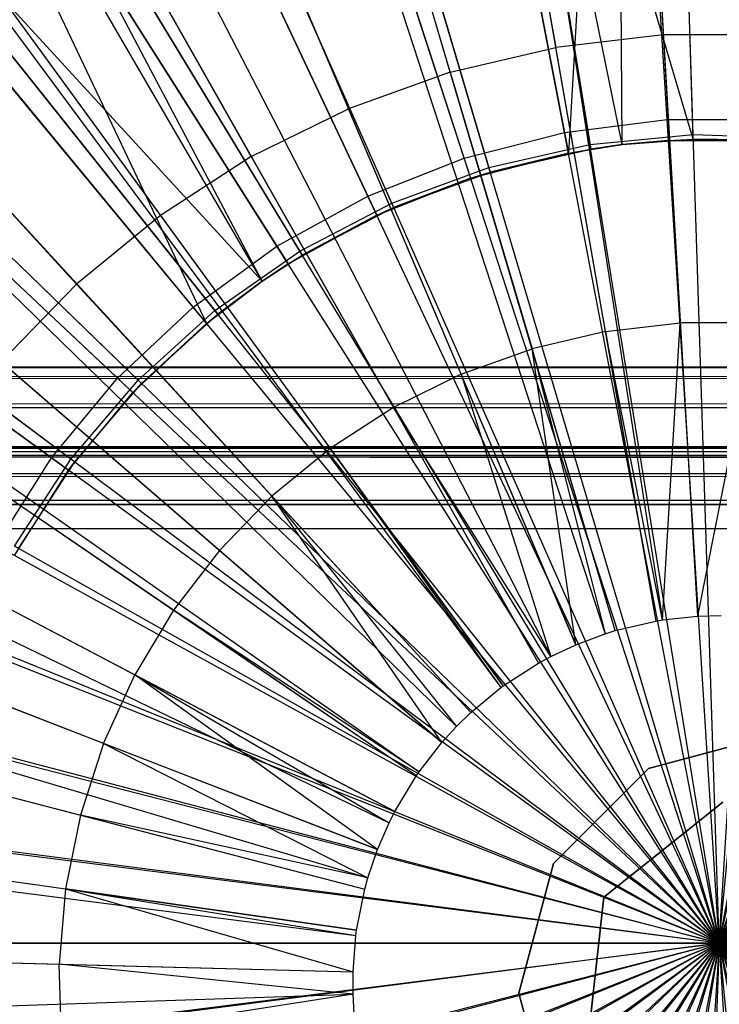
# Model space of a CAD drawing. Extents: x 0.2 to 40.1, y -6.7 to 6.7.
# Tile 90 of 256: x 4.839 to 5.181, y 3.42 to 3.901. Entities that reach past the tile are written whole.
import ezdxf

# ---------------------------------------------------------------- set-up
doc = ezdxf.new("R2010")
doc.units = 0
doc.header["$MEASUREMENT"] = 0
doc.layers.get('0').update_dxf_attribs({"color": 13, "linetype": 'CONTINUOUS'})

# ---------------------------------------------------------------- blocks, each defined once
blk = doc.blocks.new('SNOWBALL_XIV_PM3_STL')
at = {"color": 0}
for p, q in [((5.12898, 4.31502, 17.38541), (5.17052, 3.60954, 17.60195)), ((5.12898, 4.31502, 17.38541), (5.17052, 3.60954, 17.60195)), ((5.04452, 4.30596, 17.38541), (5.15344, 3.60771, 17.60195)), ((5.04452, 4.30596, 17.38541), (5.15344, 3.60771, 17.60195)), ((5.02852, 4.30332, 17.38541), (5.15021, 3.60718, 17.60195)), ((5.02852, 4.30332, 17.38541), (5.15021, 3.60718, 17.60195)), ((5.13029, 3.60251, 17.60195), (4.93005, 4.28024, 17.38541)), ((5.13029, 3.60251, 17.60195), (4.93005, 4.28024, 17.38541)), ((4.90589, 4.27273, 17.38541), (5.12541, 3.60099, 17.60195)), ((4.90589, 4.27273, 17.38541), (5.12541, 3.60099, 17.60195)), ((5.15571, 3.85255, 11.19699), (5.13068, 4.25038, 11.26199)), ((5.15571, 3.85255, 11.19699), (5.13068, 4.25038, 11.26199)), ((4.83484, 4.24609, 17.38541), (5.11104, 3.59561, 17.60195)), ((4.83484, 4.24609, 17.38541), (5.11104, 3.59561, 17.60195)), ((5.13131, 4.24031, 17.40673), (5.10734, 3.83609, 17.47042)), ((5.13131, 4.24031, 17.40673), (5.10734, 3.83609, 17.47042)), ((5.13364, 3.84019, 17.47042), (5.13131, 4.24031, 17.40673)), ((5.15635, 3.84228, 17.47042), (5.13131, 4.24031, 17.40673)), ((5.13364, 3.84019, 17.47042), (5.13131, 4.24031, 17.40673)), ((5.15635, 3.84228, 17.47042), (5.13131, 4.24031, 17.40673)), ((5.10541, 3.8462, 11.19699), (5.03072, 4.23775, 11.26199)), ((5.10541, 3.8462, 11.19699), (5.03072, 4.23775, 11.26199)), ((5.16837, 3.84514, 11.24016), (5.15586, 4.23519, 11.30754)), ((5.16837, 3.84514, 11.24016), (5.15586, 4.23519, 11.30754)), ((5.16844, 3.84285, 17.43105), (5.15593, 4.23295, 17.36397)), ((5.16844, 3.84285, 17.43105), (5.15593, 4.23295, 17.36397)), ((5.03261, 4.22784, 17.40673), (5.10734, 3.83609, 17.47042)), ((5.03261, 4.22784, 17.40673), (5.10734, 3.83609, 17.47042)), ((5.11791, 3.84027, 11.24016), (5.05562, 4.22552, 11.30754)), ((5.11791, 3.84027, 11.24016), (5.05562, 4.22552, 11.30754)), ((5.05598, 4.22331, 17.36397), (5.11827, 3.83801, 17.43105)), ((5.13364, 3.84019, 17.43105), (5.05598, 4.22331, 17.36397)), ((5.05598, 4.22331, 17.36397), (5.11827, 3.83801, 17.43105)), ((5.16844, 3.84285, 17.43105), (5.05598, 4.22331, 17.36397)), ((5.13364, 3.84019, 17.43105), (5.05598, 4.22331, 17.36397)), ((5.16844, 3.84285, 17.43105), (5.05598, 4.22331, 17.36397)), ((4.77438, 4.21768, 17.38541), (5.09881, 3.58986, 17.60195)), ((4.77438, 4.21768, 17.38541), (5.09881, 3.58986, 17.60195)), ((5.05632, 3.83359, 11.19699), (4.93314, 4.21269, 11.26199)), ((5.05632, 3.83359, 11.19699), (4.93314, 4.21269, 11.26199)), ((4.74415, 4.20131, 17.38541), (5.0927, 3.58655, 17.60195)), ((4.74415, 4.20131, 17.38541), (5.0927, 3.58655, 17.60195)), ((4.93626, 4.2031, 17.40673), (5.0595, 3.8238, 17.47042)), ((4.93626, 4.2031, 17.40673), (5.0595, 3.8238, 17.47042)), ((5.06848, 3.82899, 11.24016), (4.95744, 4.20311, 11.30754)), ((5.06848, 3.82899, 11.24016), (4.95744, 4.20311, 11.30754)), ((4.95808, 4.20096, 17.36397), (5.06913, 3.8268, 17.43105)), ((4.95808, 4.20096, 17.36397), (5.06913, 3.8268, 17.43105)), ((5.00919, 3.81493, 11.19699), (4.83947, 4.1756, 11.26199)), ((5.00919, 3.81493, 11.19699), (4.83947, 4.1756, 11.26199)), ((4.84376, 4.16648, 17.40673), (5.01357, 3.80562, 17.47042)), ((4.84376, 4.16648, 17.40673), (5.01357, 3.80562, 17.47042)), ((5.0209, 3.81148, 11.24016), (4.86294, 4.16833, 11.30754)), ((5.0209, 3.81148, 11.24016), (4.86294, 4.16833, 11.30754)), ((4.86384, 4.16628, 17.36397), (5.02183, 3.80939, 17.43105)), ((4.86384, 4.16628, 17.36397), (5.02183, 3.80939, 17.43105)), ((4.65916, 4.14649, 17.38541), (5.07551, 3.57546, 17.60195)), ((4.65916, 4.14649, 17.38541), (5.07551, 3.57546, 17.60195)), ((4.65341, 4.14226, 17.38541), (5.07435, 3.57461, 17.60195)), ((4.65341, 4.14226, 17.38541), (5.07435, 3.57461, 17.60195)), ((4.96476, 3.79051, 11.19699), (4.75118, 4.12707, 11.26199)), ((4.96476, 3.79051, 11.19699), (4.75118, 4.12707, 11.26199)), ((4.9576, 3.77342, 17.47042), (4.75658, 4.11855, 17.40673)), ((4.75658, 4.11855, 17.40673), (4.93032, 3.75278, 17.47042)), ((4.75658, 4.11855, 17.40673), (4.93032, 3.75278, 17.47042)), ((4.75658, 4.11855, 17.40673), (4.97028, 3.78182, 17.47042)), ((4.9576, 3.77342, 17.47042), (4.75658, 4.11855, 17.40673)), ((4.75658, 4.11855, 17.40673), (4.97028, 3.78182, 17.47042)), ((4.97595, 3.78803, 11.24016), (4.77365, 4.12175, 11.30754)), ((4.97595, 3.78803, 11.24016), (4.77365, 4.12175, 11.30754)), ((4.9576, 3.77342, 17.43105), (4.77481, 4.11983, 17.36397)), ((4.77481, 4.11983, 17.36397), (4.97714, 3.78607, 17.43105)), ((4.9576, 3.77342, 17.43105), (4.77481, 4.11983, 17.36397)), ((4.77481, 4.11983, 17.36397), (4.97714, 3.78607, 17.43105)), ((4.58097, 4.08233, 17.38541), (5.0597, 3.56249, 17.60195)), ((4.58097, 4.08233, 17.38541), (5.0597, 3.56249, 17.60195)), ((4.92376, 3.76072, 11.19699), (4.66967, 4.06785, 11.26199)), ((4.92376, 3.76072, 11.19699), (4.66967, 4.06785, 11.26199)), ((4.6761, 4.06008, 17.40673), (4.93032, 3.75278, 17.47042)), ((4.6761, 4.06008, 17.40673), (4.93032, 3.75278, 17.47042)), ((4.93437, 3.75903, 11.24016), (4.69106, 4.06413, 11.30754)), ((4.93437, 3.75903, 11.24016), (4.69106, 4.06413, 11.30754)), ((4.69245, 4.06238, 17.36397), (4.9358, 3.75724, 17.43105)), ((4.9576, 3.77342, 17.43105), (4.69245, 4.06238, 17.36397)), ((4.9576, 3.77342, 17.43105), (4.69245, 4.06238, 17.36397)), ((4.69245, 4.06238, 17.36397), (4.9358, 3.75724, 17.43105)), ((4.54611, 4.04841, 17.38541), (5.05265, 3.55563, 17.60195)), ((4.54611, 4.04841, 17.38541), (5.05265, 3.55563, 17.60195)), ((5.14566, 4.03169, 17.49944), (5.15378, 3.89387, 17.54128)), ((5.14566, 4.03169, 17.49944), (5.15378, 3.89387, 17.54128)), ((5.07739, 4.02374, 17.49944), (5.10116, 3.88775, 17.54128)), ((5.07739, 4.02374, 17.49944), (5.10116, 3.88775, 17.54128)), ((4.51061, 4.00968, 17.38541), (5.04547, 3.5478, 17.60195)), ((4.51061, 4.00968, 17.38541), (5.04547, 3.5478, 17.60195)), ((5.04959, 3.87566, 17.54128), (5.01047, 4.00806, 17.49944)), ((5.04959, 3.87566, 17.54128), (5.01047, 4.00806, 17.49944)), ((4.8868, 3.72602, 11.19699), (4.59623, 3.99888, 11.26199)), ((4.8868, 3.72602, 11.19699), (4.59623, 3.99888, 11.26199)), ((4.89684, 3.72494, 11.24016), (4.61651, 3.99643, 11.30754)), ((4.89684, 3.72494, 11.24016), (4.61651, 3.99643, 11.30754)), ((4.61812, 3.99487, 17.36397), (4.89849, 3.72335, 17.43105)), ((4.61812, 3.99487, 17.36397), (4.89849, 3.72335, 17.43105)), ((4.60358, 3.99198, 17.40673), (4.89431, 3.71897, 17.47042)), ((4.60358, 3.99198, 17.40673), (4.89431, 3.71897, 17.47042)), ((4.94577, 3.98485, 17.49944), (4.99972, 3.85777, 17.54128)), ((4.94577, 3.98485, 17.49944), (4.99972, 3.85777, 17.54128)), ((4.95223, 3.83432, 17.54128), (4.88413, 3.95442, 17.49944)), ((4.95223, 3.83432, 17.54128), (4.88413, 3.95442, 17.49944)), ((4.45525, 3.93856, 17.38541), (5.03428, 3.53342, 17.60195)), ((4.45525, 3.93856, 17.38541), (5.03428, 3.53342, 17.60195)), ((4.44898, 3.92948, 17.38541), (5.03301, 3.53158, 17.60195)), ((4.44898, 3.92948, 17.38541), (5.03301, 3.53158, 17.60195)), ((4.85449, 3.68696, 11.19699), (4.53201, 3.92126, 11.26199)), ((4.85449, 3.68696, 11.19699), (4.53201, 3.92126, 11.26199)), ((4.54017, 3.91533, 17.40673), (4.86282, 3.68091, 17.47042)), ((4.54017, 3.91533, 17.40673), (4.86282, 3.68091, 17.47042)), ((4.86398, 3.68634, 11.24016), (4.55123, 3.91975, 11.30754)), ((4.86398, 3.68634, 11.24016), (4.55123, 3.91975, 11.30754)), ((4.55302, 3.91841, 17.36397), (4.86581, 3.68497, 17.43105)), ((4.55302, 3.91841, 17.36397), (4.86581, 3.68497, 17.43105)), ((4.82637, 3.91716, 17.49944), (4.90771, 3.80561, 17.54128)), ((4.82637, 3.91716, 17.49944), (4.90771, 3.80561, 17.54128)), ((5.15378, 3.89387, 17.54128), (5.10116, 3.88775, 17.54128)), ((5.15378, 3.89387, 17.54128), (5.10116, 3.88775, 17.54128)), ((5.20675, 3.89396, 17.54128), (5.15378, 3.89387, 17.54128)), ((5.20675, 3.89396, 17.54128), (5.15378, 3.89387, 17.54128)), ((5.15378, 3.89387, 17.54128), (5.16207, 3.75305, 17.57549)), ((5.15378, 3.89387, 17.54128), (5.16207, 3.75305, 17.57549)), ((5.04959, 3.87566, 17.54128), (5.10116, 3.88775, 17.54128)), ((5.04959, 3.87566, 17.54128), (5.10116, 3.88775, 17.54128)), ((5.12545, 3.74879, 17.57549), (5.10116, 3.88775, 17.54128)), ((5.12545, 3.74879, 17.57549), (5.10116, 3.88775, 17.54128)), ((4.77323, 3.87356, 17.49944), (4.86676, 3.772, 17.54128)), ((4.77323, 3.87356, 17.49944), (4.86676, 3.772, 17.54128)), ((5.04959, 3.87566, 17.54128), (4.99972, 3.85777, 17.54128)), ((5.04959, 3.87566, 17.54128), (4.99972, 3.85777, 17.54128)), ((5.04959, 3.87566, 17.54128), (5.08956, 3.74038, 17.57549)), ((5.04959, 3.87566, 17.54128), (5.08956, 3.74038, 17.57549)), ((4.95223, 3.83432, 17.54128), (4.99972, 3.85777, 17.54128)), ((4.95223, 3.83432, 17.54128), (4.99972, 3.85777, 17.54128)), ((5.05486, 3.72793, 17.57549), (4.99972, 3.85777, 17.54128)), ((5.05486, 3.72793, 17.57549), (4.99972, 3.85777, 17.54128)), ((5.10541, 3.8462, 11.19699), (5.15571, 3.85255, 11.19699)), ((5.10541, 3.8462, 11.19699), (5.15571, 3.85255, 11.19699)), ((5.18105, 3.4497, 11.18351), (5.15571, 3.85255, 11.19699)), ((5.15571, 3.85255, 11.19699), (5.2064, 3.85255, 11.19699)), ((5.18105, 3.4497, 11.18351), (5.15571, 3.85255, 11.19699)), ((5.15571, 3.85255, 11.19699), (5.2064, 3.85255, 11.19699)), ((5.18105, 3.4497, 11.18351), (5.2064, 3.85255, 11.19699)), ((5.18105, 3.4497, 11.18351), (5.2064, 3.85255, 11.19699)), ((5.05632, 3.83359, 11.19699), (5.10541, 3.8462, 11.19699)), ((5.05632, 3.83359, 11.19699), (5.10541, 3.8462, 11.19699)), ((5.18105, 3.4497, 11.18351), (5.10541, 3.8462, 11.19699)), ((5.18105, 3.4497, 11.18351), (5.10541, 3.8462, 11.19699)), ((5.11791, 3.84027, 11.24016), (5.16837, 3.84514, 11.24016)), ((5.11791, 3.84027, 11.24016), (5.16837, 3.84514, 11.24016)), ((5.16837, 3.84514, 11.24016), (5.21904, 3.84351, 11.24016)), ((5.18105, 3.4497, 11.22288), (5.16837, 3.84514, 11.24016)), ((5.16837, 3.84514, 11.24016), (5.21904, 3.84351, 11.24016)), ((5.18105, 3.4497, 11.22288), (5.16837, 3.84514, 11.24016)), ((5.18105, 3.4497, 11.18351), (5.25669, 3.8462, 11.19699)), ((5.18105, 3.4497, 11.18351), (5.25669, 3.8462, 11.19699)), ((5.18105, 3.4497, 11.22288), (5.21904, 3.84351, 11.24016)), ((5.18105, 3.4497, 11.22288), (5.21904, 3.84351, 11.24016)), ((4.3969, 3.84278, 17.38541), (5.02248, 3.51405, 17.60195)), ((4.3969, 3.84278, 17.38541), (5.02248, 3.51405, 17.60195)), ((5.06848, 3.82899, 11.24016), (5.11791, 3.84027, 11.24016)), ((5.06848, 3.82899, 11.24016), (5.11791, 3.84027, 11.24016)), ((5.10734, 3.83609, 17.47042), (5.13364, 3.84019, 17.47042)), ((5.10734, 3.83609, 17.47042), (5.13364, 3.84019, 17.47042)), ((5.18105, 3.4497, 11.22288), (5.11791, 3.84027, 11.24016)), ((5.18105, 3.4497, 11.22288), (5.11791, 3.84027, 11.24016)), ((5.11827, 3.83801, 17.43105), (5.13364, 3.84019, 17.43105)), ((5.13364, 3.84019, 17.47042), (5.11827, 3.83801, 17.43105)), ((5.13364, 3.84019, 17.47042), (5.11827, 3.83801, 17.43105)), ((5.11827, 3.83801, 17.43105), (5.13364, 3.84019, 17.43105)), ((5.13364, 3.84019, 17.43105), (5.16844, 3.84285, 17.43105)), ((5.13364, 3.84019, 17.43105), (5.16844, 3.84285, 17.43105)), ((5.13364, 3.84019, 17.47042), (5.15635, 3.84228, 17.47042)), ((5.15635, 3.84228, 17.47042), (5.13364, 3.84019, 17.43105)), ((5.15635, 3.84228, 17.47042), (5.13364, 3.84019, 17.43105)), ((5.13364, 3.84019, 17.47042), (5.15635, 3.84228, 17.47042)), ((5.13364, 3.84019, 17.47042), (5.13364, 3.84019, 17.43105)), ((5.13364, 3.84019, 17.47042), (5.13364, 3.84019, 17.43105)), ((5.15635, 3.84228, 17.47042), (5.16844, 3.84285, 17.43105)), ((5.15635, 3.84228, 17.47042), (5.16844, 3.84285, 17.43105)), ((5.15635, 3.84228, 17.47042), (5.20575, 3.84228, 17.47042)), ((5.15635, 3.84228, 17.47042), (5.20575, 3.84228, 17.47042)), ((5.16844, 3.84285, 17.43105), (5.21882, 3.84124, 17.43105)), ((5.20575, 3.84228, 17.47042), (5.16844, 3.84285, 17.43105)), ((5.20575, 3.84228, 17.47042), (5.16844, 3.84285, 17.43105)), ((5.16844, 3.84285, 17.43105), (5.21882, 3.84124, 17.43105)), ((4.95223, 3.83432, 17.54128), (4.90771, 3.80561, 17.54128)), ((4.95223, 3.83432, 17.54128), (4.90771, 3.80561, 17.54128)), ((4.95223, 3.83432, 17.54128), (5.0218, 3.71161, 17.57549)), ((4.95223, 3.83432, 17.54128), (5.0218, 3.71161, 17.57549)), ((5.00919, 3.81493, 11.19699), (5.05632, 3.83359, 11.19699)), ((5.00919, 3.81493, 11.19699), (5.05632, 3.83359, 11.19699)), ((5.18105, 3.4497, 11.18351), (5.05632, 3.83359, 11.19699)), ((5.18105, 3.4497, 11.18351), (5.05632, 3.83359, 11.19699)), ((5.0595, 3.8238, 17.47042), (5.10734, 3.83609, 17.47042)), ((5.0595, 3.8238, 17.47042), (5.10734, 3.83609, 17.47042)), ((5.06913, 3.8268, 17.43105), (5.11827, 3.83801, 17.43105)), ((5.06913, 3.8268, 17.43105), (5.11827, 3.83801, 17.43105)), ((5.10734, 3.83609, 17.47042), (5.06913, 3.8268, 17.43105)), ((5.10734, 3.83609, 17.47042), (5.06913, 3.8268, 17.43105)), ((5.10734, 3.83609, 17.47042), (5.11827, 3.83801, 17.43105)), ((5.10734, 3.83609, 17.47042), (5.11827, 3.83801, 17.43105)), ((5.18105, 3.4497, 11.22288), (5.26909, 3.83542, 11.24016)), ((5.18105, 3.4497, 11.22288), (5.26909, 3.83542, 11.24016)), ((5.18105, 3.4497, 11.18351), (5.30578, 3.83359, 11.19699)), ((5.18105, 3.4497, 11.18351), (5.30578, 3.83359, 11.19699)), ((5.0209, 3.81148, 11.24016), (5.06848, 3.82899, 11.24016)), ((5.0209, 3.81148, 11.24016), (5.06848, 3.82899, 11.24016)), ((5.18105, 3.4497, 11.22288), (5.06848, 3.82899, 11.24016)), ((5.18105, 3.4497, 11.22288), (5.06848, 3.82899, 11.24016)), ((5.01357, 3.80562, 17.47042), (5.0595, 3.8238, 17.47042)), ((5.01357, 3.80562, 17.47042), (5.0595, 3.8238, 17.47042)), ((5.02183, 3.80939, 17.43105), (5.06913, 3.8268, 17.43105)), ((5.02183, 3.80939, 17.43105), (5.06913, 3.8268, 17.43105)), ((5.0595, 3.8238, 17.47042), (5.02183, 3.80939, 17.43105)), ((5.0595, 3.8238, 17.47042), (5.02183, 3.80939, 17.43105)), ((5.0595, 3.8238, 17.47042), (5.06913, 3.8268, 17.43105)), ((5.0595, 3.8238, 17.47042), (5.06913, 3.8268, 17.43105)), ((5.18105, 3.4497, 11.22288), (5.31769, 3.821, 11.24016)), ((5.18105, 3.4497, 11.22288), (5.31769, 3.821, 11.24016)), ((4.38318, 3.81555, 17.38541), (5.0197, 3.50854, 17.60195)), ((4.38318, 3.81555, 17.38541), (5.0197, 3.50854, 17.60195)), ((4.96476, 3.79051, 11.19699), (5.00919, 3.81493, 11.19699)), ((4.96476, 3.79051, 11.19699), (5.00919, 3.81493, 11.19699)), ((5.18105, 3.4497, 11.18351), (5.00919, 3.81493, 11.19699)), ((5.18105, 3.4497, 11.18351), (5.00919, 3.81493, 11.19699)), ((5.18105, 3.4497, 11.18351), (5.35292, 3.81493, 11.19699)), ((5.18105, 3.4497, 11.18351), (5.35292, 3.81493, 11.19699)), ((4.97595, 3.78803, 11.24016), (5.0209, 3.81148, 11.24016)), ((4.97595, 3.78803, 11.24016), (5.0209, 3.81148, 11.24016)), ((4.97714, 3.78607, 17.43105), (5.02183, 3.80939, 17.43105)), ((4.97714, 3.78607, 17.43105), (5.02183, 3.80939, 17.43105)), ((5.01357, 3.80562, 17.47042), (5.02183, 3.80939, 17.43105)), ((5.01357, 3.80562, 17.47042), (5.02183, 3.80939, 17.43105)), ((5.18105, 3.4497, 11.22288), (5.0209, 3.81148, 11.24016)), ((5.18105, 3.4497, 11.22288), (5.0209, 3.81148, 11.24016)), ((4.90771, 3.80561, 17.54128), (4.86676, 3.772, 17.54128)), ((4.90771, 3.80561, 17.54128), (4.86676, 3.772, 17.54128)), ((4.90771, 3.80561, 17.54128), (4.99082, 3.69162, 17.57549)), ((4.90771, 3.80561, 17.54128), (4.99082, 3.69162, 17.57549)), ((4.97028, 3.78182, 17.47042), (5.01357, 3.80562, 17.47042)), ((4.97028, 3.78182, 17.47042), (5.01357, 3.80562, 17.47042)), ((5.01357, 3.80562, 17.47042), (4.97714, 3.78607, 17.43105)), ((5.01357, 3.80562, 17.47042), (4.97714, 3.78607, 17.43105)), ((5.18105, 3.4497, 11.22288), (5.36405, 3.80048, 11.24016)), ((5.18105, 3.4497, 11.22288), (5.36405, 3.80048, 11.24016)), ((4.92376, 3.76072, 11.19699), (4.96476, 3.79051, 11.19699)), ((4.92376, 3.76072, 11.19699), (4.96476, 3.79051, 11.19699)), ((5.18105, 3.4497, 11.18351), (4.96476, 3.79051, 11.19699)), ((5.18105, 3.4497, 11.18351), (4.96476, 3.79051, 11.19699)), ((5.18105, 3.4497, 11.18351), (5.39734, 3.79051, 11.19699)), ((5.18105, 3.4497, 11.18351), (5.39734, 3.79051, 11.19699)), ((4.93437, 3.75903, 11.24016), (4.97595, 3.78803, 11.24016)), ((4.93437, 3.75903, 11.24016), (4.97595, 3.78803, 11.24016)), ((4.9576, 3.77342, 17.43105), (4.97714, 3.78607, 17.43105)), ((4.9576, 3.77342, 17.43105), (4.97714, 3.78607, 17.43105)), ((4.97028, 3.78182, 17.47042), (4.97714, 3.78607, 17.43105)), ((4.97028, 3.78182, 17.47042), (4.97714, 3.78607, 17.43105)), ((5.18105, 3.4497, 11.22288), (4.97595, 3.78803, 11.24016)), ((5.18105, 3.4497, 11.22288), (4.97595, 3.78803, 11.24016)), ((4.9576, 3.77342, 17.47042), (4.97028, 3.78182, 17.47042)), ((4.97028, 3.78182, 17.47042), (4.9576, 3.77342, 17.43105)), ((4.97028, 3.78182, 17.47042), (4.9576, 3.77342, 17.43105)), ((4.9576, 3.77342, 17.47042), (4.97028, 3.78182, 17.47042)), ((4.86676, 3.772, 17.54128), (4.8299, 3.73395, 17.54128)), ((4.86676, 3.772, 17.54128), (4.8299, 3.73395, 17.54128)), ((4.86676, 3.772, 17.54128), (4.96232, 3.66824, 17.57549)), ((4.86676, 3.772, 17.54128), (4.96232, 3.66824, 17.57549)), ((4.93032, 3.75278, 17.47042), (4.9576, 3.77342, 17.47042)), ((4.93032, 3.75278, 17.47042), (4.9576, 3.77342, 17.47042)), ((4.9358, 3.75724, 17.43105), (4.9576, 3.77342, 17.43105)), ((4.9576, 3.77342, 17.47042), (4.9358, 3.75724, 17.43105)), ((4.9358, 3.75724, 17.43105), (4.9576, 3.77342, 17.43105)), ((4.9576, 3.77342, 17.47042), (4.9358, 3.75724, 17.43105)), ((4.9576, 3.77342, 17.47042), (4.9576, 3.77342, 17.43105)), ((4.9576, 3.77342, 17.47042), (4.9576, 3.77342, 17.43105)), ((5.18105, 3.4497, 11.22288), (5.4074, 3.7742, 11.24016)), ((5.18105, 3.4497, 11.22288), (5.4074, 3.7742, 11.24016)), ((4.8868, 3.72602, 11.19699), (4.92376, 3.76072, 11.19699)), ((4.8868, 3.72602, 11.19699), (4.92376, 3.76072, 11.19699)), ((4.89684, 3.72494, 11.24016), (4.93437, 3.75903, 11.24016)), ((4.89684, 3.72494, 11.24016), (4.93437, 3.75903, 11.24016)), ((4.89849, 3.72335, 17.43105), (4.9358, 3.75724, 17.43105)), ((4.89849, 3.72335, 17.43105), (4.9358, 3.75724, 17.43105)), ((5.18105, 3.4497, 11.18351), (4.92376, 3.76072, 11.19699)), ((5.18105, 3.4497, 11.18351), (4.92376, 3.76072, 11.19699)), ((4.93032, 3.75278, 17.47042), (4.9358, 3.75724, 17.43105)), ((4.93032, 3.75278, 17.47042), (4.9358, 3.75724, 17.43105)), ((5.18105, 3.4497, 11.22288), (4.93437, 3.75903, 11.24016)), ((5.18105, 3.4497, 11.22288), (4.93437, 3.75903, 11.24016)), ((5.18105, 3.4497, 11.18351), (5.43835, 3.76072, 11.19699)), ((5.18105, 3.4497, 11.18351), (5.43835, 3.76072, 11.19699)), ((4.89431, 3.71897, 17.47042), (4.93032, 3.75278, 17.47042)), ((4.89431, 3.71897, 17.47042), (4.93032, 3.75278, 17.47042)), ((4.93032, 3.75278, 17.47042), (4.89849, 3.72335, 17.43105)), ((4.93032, 3.75278, 17.47042), (4.89849, 3.72335, 17.43105)), ((5.12545, 3.74879, 17.57549), (5.16207, 3.75305, 17.57549)), ((5.12545, 3.74879, 17.57549), (5.16207, 3.75305, 17.57549)), ((5.15344, 3.60771, 17.60195), (5.16207, 3.75305, 17.57549)), ((5.15344, 3.60771, 17.60195), (5.16207, 3.75305, 17.57549)), ((5.19894, 3.75312, 17.57549), (5.16207, 3.75305, 17.57549)), ((5.19894, 3.75312, 17.57549), (5.16207, 3.75305, 17.57549)), ((5.16207, 3.75305, 17.57549), (5.17052, 3.60954, 17.60195)), ((5.16207, 3.75305, 17.57549), (5.17052, 3.60954, 17.60195)), ((5.19894, 3.75312, 17.57549), (5.17052, 3.60954, 17.60195)), ((5.19894, 3.75312, 17.57549), (5.17052, 3.60954, 17.60195)), ((4.35504, 3.75071, 17.38541), (5.01401, 3.49543, 17.60195)), ((4.35504, 3.75071, 17.38541), (5.01401, 3.49543, 17.60195)), ((5.12545, 3.74879, 17.57549), (5.08956, 3.74038, 17.57549)), ((5.12545, 3.74879, 17.57549), (5.08956, 3.74038, 17.57549)), ((5.12545, 3.74879, 17.57549), (5.15021, 3.60718, 17.60195)), ((5.15344, 3.60771, 17.60195), (5.12545, 3.74879, 17.57549)), ((5.12545, 3.74879, 17.57549), (5.15021, 3.60718, 17.60195)), ((5.15344, 3.60771, 17.60195), (5.12545, 3.74879, 17.57549)), ((5.18105, 3.4497, 11.22288), (5.44704, 3.74259, 11.24016)), ((5.18105, 3.4497, 11.22288), (5.44704, 3.74259, 11.24016)), ((5.05486, 3.72793, 17.57549), (5.08956, 3.74038, 17.57549)), ((5.05486, 3.72793, 17.57549), (5.08956, 3.74038, 17.57549)), ((5.13029, 3.60251, 17.60195), (5.08956, 3.74038, 17.57549)), ((5.08956, 3.74038, 17.57549), (5.12541, 3.60099, 17.60195)), ((5.13029, 3.60251, 17.60195), (5.08956, 3.74038, 17.57549)), ((5.11104, 3.59561, 17.60195), (5.08956, 3.74038, 17.57549)), ((5.11104, 3.59561, 17.60195), (5.08956, 3.74038, 17.57549)), ((5.08956, 3.74038, 17.57549), (5.12541, 3.60099, 17.60195)), ((4.93667, 3.64176, 17.57549), (4.8299, 3.73395, 17.54128)), ((4.93667, 3.64176, 17.57549), (4.8299, 3.73395, 17.54128)), ((39.42879, 3.73129, 51.61956), (0.85168, 3.73129, 51.61956)), ((0.85168, 3.73129, 51.61956), (39.42499, 3.73025, 51.63235)), ((0.85168, 3.73129, 51.61956), (39.42499, 3.73025, 51.63235)), ((0.85168, 3.73129, 50.9109), (39.42879, 3.73129, 50.9109)), ((0.85168, 3.73129, 50.9109), (39.42879, 3.73129, 50.9109)), ((39.42879, 3.73129, 51.61956), (0.85168, 3.73129, 51.61956)), ((0.85988, 3.72647, 51.6467), (39.42499, 3.73025, 51.63235)), ((0.85988, 3.72647, 51.6467), (39.42499, 3.73025, 51.63235)), ((5.05486, 3.72793, 17.57549), (5.0218, 3.71161, 17.57549)), ((5.05486, 3.72793, 17.57549), (5.0218, 3.71161, 17.57549)), ((5.11104, 3.59561, 17.60195), (5.05486, 3.72793, 17.57549)), ((5.05486, 3.72793, 17.57549), (5.09881, 3.58986, 17.60195)), ((5.05486, 3.72793, 17.57549), (5.09881, 3.58986, 17.60195)), ((5.11104, 3.59561, 17.60195), (5.05486, 3.72793, 17.57549)), ((0.85988, 3.72647, 51.6467), (39.4168, 3.72107, 51.65835)), ((0.85988, 3.72647, 51.6467), (39.4168, 3.72107, 51.65835)), ((4.85449, 3.68696, 11.19699), (4.8868, 3.72602, 11.19699)), ((4.85449, 3.68696, 11.19699), (4.8868, 3.72602, 11.19699)), ((4.86398, 3.68634, 11.24016), (4.89684, 3.72494, 11.24016)), ((4.86398, 3.68634, 11.24016), (4.89684, 3.72494, 11.24016)), ((4.86581, 3.68497, 17.43105), (4.89849, 3.72335, 17.43105)), ((4.86581, 3.68497, 17.43105), (4.89849, 3.72335, 17.43105)), ((5.18105, 3.4497, 11.18351), (4.8868, 3.72602, 11.19699)), ((5.18105, 3.4497, 11.18351), (4.8868, 3.72602, 11.19699)), ((4.89431, 3.71897, 17.47042), (4.89849, 3.72335, 17.43105)), ((4.89431, 3.71897, 17.47042), (4.89849, 3.72335, 17.43105)), ((5.18105, 3.4497, 11.22288), (4.89684, 3.72494, 11.24016)), ((5.18105, 3.4497, 11.22288), (4.89684, 3.72494, 11.24016)), ((5.18105, 3.4497, 11.18351), (5.4753, 3.72602, 11.19699)), ((5.18105, 3.4497, 11.18351), (5.4753, 3.72602, 11.19699)), ((0.86808, 3.71258, 51.67051), (39.4168, 3.72107, 51.65835)), ((0.86808, 3.71258, 51.67051), (39.4168, 3.72107, 51.65835)), ((4.86282, 3.68091, 17.47042), (4.89431, 3.71897, 17.47042)), ((4.86282, 3.68091, 17.47042), (4.89431, 3.71897, 17.47042)), ((4.89431, 3.71897, 17.47042), (4.86581, 3.68497, 17.43105)), ((4.89431, 3.71897, 17.47042), (4.86581, 3.68497, 17.43105)), ((0.86808, 3.71258, 51.67051), (39.4086, 3.7035, 51.67959)), ((0.86808, 3.71258, 51.67051), (39.4086, 3.7035, 51.67959)), ((5.0218, 3.71161, 17.57549), (4.99082, 3.69162, 17.57549)), ((5.0218, 3.71161, 17.57549), (4.99082, 3.69162, 17.57549)), ((5.0218, 3.71161, 17.57549), (5.0927, 3.58655, 17.60195)), ((5.09881, 3.58986, 17.60195), (5.0218, 3.71161, 17.57549)), ((5.0218, 3.71161, 17.57549), (5.0927, 3.58655, 17.60195)), ((5.09881, 3.58986, 17.60195), (5.0218, 3.71161, 17.57549)), ((0.87627, 3.69134, 51.68808), (39.4086, 3.7035, 51.67959)), ((0.87627, 3.69134, 51.68808), (39.4086, 3.7035, 51.67959)), ((5.18105, 3.4497, 11.22288), (5.48231, 3.70617, 11.24016)), ((5.18105, 3.4497, 11.22288), (5.48231, 3.70617, 11.24016)), ((0.85168, 3.69192, 51.61956), (39.42076, 3.6896, 51.63287)), ((0.85168, 3.69192, 51.61956), (39.42076, 3.6896, 51.63287)), ((0.85168, 3.69192, 51.61956), (39.42879, 3.69192, 51.61956)), ((39.42879, 3.69192, 50.9109), (0.85168, 3.69192, 50.9109)), ((0.85168, 3.69192, 51.61956), (39.42879, 3.69192, 51.61956)), ((39.42879, 3.69192, 50.9109), (0.85168, 3.69192, 50.9109)), ((0.86195, 3.68816, 51.63636), (39.42076, 3.6896, 51.63287)), ((0.86195, 3.68816, 51.63636), (39.42076, 3.6896, 51.63287)), ((39.39221, 3.65255, 51.6983), (0.87627, 3.69134, 51.68808)), ((0.87627, 3.69134, 51.68808), (39.4004, 3.67969, 51.69348)), ((0.87627, 3.69134, 51.68808), (39.4004, 3.67969, 51.69348)), ((39.39221, 3.65255, 51.6983), (0.87627, 3.69134, 51.68808)), ((4.79763, 3.69195, 17.54128), (4.91421, 3.61252, 17.57549)), ((4.79763, 3.69195, 17.54128), (4.91421, 3.61252, 17.57549)), ((4.99082, 3.69162, 17.57549), (4.96232, 3.66824, 17.57549)), ((4.99082, 3.69162, 17.57549), (4.96232, 3.66824, 17.57549)), ((5.07551, 3.57546, 17.60195), (4.99082, 3.69162, 17.57549)), ((4.99082, 3.69162, 17.57549), (5.07435, 3.57461, 17.60195)), ((5.07551, 3.57546, 17.60195), (4.99082, 3.69162, 17.57549)), ((4.99082, 3.69162, 17.57549), (5.07435, 3.57461, 17.60195)), ((0.86195, 3.68816, 51.63636), (39.41162, 3.68169, 51.64603)), ((0.86195, 3.68816, 51.63636), (39.41162, 3.68169, 51.64603)), ((4.82733, 3.64416, 11.19699), (4.85449, 3.68696, 11.19699)), ((4.82733, 3.64416, 11.19699), (4.85449, 3.68696, 11.19699)), ((4.83632, 3.64385, 11.24016), (4.86398, 3.68634, 11.24016)), ((4.83632, 3.64385, 11.24016), (4.86398, 3.68634, 11.24016)), ((4.83831, 3.64273, 17.43105), (4.86581, 3.68497, 17.43105)), ((4.83831, 3.64273, 17.43105), (4.86581, 3.68497, 17.43105)), ((5.18105, 3.4497, 11.18351), (4.85449, 3.68696, 11.19699)), ((5.18105, 3.4497, 11.18351), (4.85449, 3.68696, 11.19699)), ((4.86282, 3.68091, 17.47042), (4.86581, 3.68497, 17.43105)), ((4.86282, 3.68091, 17.47042), (4.86581, 3.68497, 17.43105)), ((5.18105, 3.4497, 11.22288), (4.86398, 3.68634, 11.24016)), ((5.18105, 3.4497, 11.22288), (4.86398, 3.68634, 11.24016)), ((5.18105, 3.4497, 11.18351), (5.50761, 3.68696, 11.19699)), ((5.18105, 3.4497, 11.18351), (5.50761, 3.68696, 11.19699)), ((0.87109, 3.67902, 51.6487), (39.41162, 3.68169, 51.64603)), ((0.87109, 3.67902, 51.6487), (39.41162, 3.68169, 51.64603)), ((4.33178, 3.68258, 17.38541), (5.00931, 3.48165, 17.60195)), ((4.33178, 3.68258, 17.38541), (5.00931, 3.48165, 17.60195)), ((4.83635, 3.6392, 17.47042), (4.86282, 3.68091, 17.47042)), ((4.83635, 3.6392, 17.47042), (4.86282, 3.68091, 17.47042)), ((4.86282, 3.68091, 17.47042), (4.83831, 3.64273, 17.43105)), ((4.86282, 3.68091, 17.47042), (4.83831, 3.64273, 17.43105)), ((0.87109, 3.67902, 51.6487), (39.40247, 3.66935, 51.65517)), ((0.87109, 3.67902, 51.6487), (39.40247, 3.66935, 51.65517)), ((0.88023, 3.66587, 51.65661), (39.40247, 3.66935, 51.65517)), ((0.88023, 3.66587, 51.65661), (39.40247, 3.66935, 51.65517)), ((0.88023, 3.66587, 51.65661), (39.39221, 3.65255, 51.65893)), ((0.88023, 3.66587, 51.65661), (39.39221, 3.65255, 51.65893)), ((39.39221, 3.65255, 51.6983), (0.88447, 3.66534, 51.69725)), ((39.39221, 3.65255, 51.6983), (0.88447, 3.66534, 51.69725)), ((4.93667, 3.64176, 17.57549), (4.96232, 3.66824, 17.57549)), ((4.93667, 3.64176, 17.57549), (4.96232, 3.66824, 17.57549)), ((5.0597, 3.56249, 17.60195), (4.96232, 3.66824, 17.57549)), ((4.96232, 3.66824, 17.57549), (5.05265, 3.55563, 17.60195)), ((5.0597, 3.56249, 17.60195), (4.96232, 3.66824, 17.57549)), ((5.04547, 3.5478, 17.60195), (4.96232, 3.66824, 17.57549)), ((5.04547, 3.5478, 17.60195), (4.96232, 3.66824, 17.57549)), ((4.96232, 3.66824, 17.57549), (5.05265, 3.55563, 17.60195)), ((5.18105, 3.4497, 11.22288), (5.51263, 3.66554, 11.24016)), ((5.18105, 3.4497, 11.22288), (5.51263, 3.66554, 11.24016)), ((10.59829, 3.65209, 51.6983), (0.88827, 3.65255, 51.6983)), ((0.88827, 3.65255, 51.65893), (10.59829, 3.65209, 51.65893)), ((10.59829, 3.65209, 51.6983), (0.88827, 3.65255, 51.6983)), ((0.88827, 3.65255, 51.65893), (10.59829, 3.65209, 51.65893)), ((4.32395, 3.65446, 17.38541), (5.00773, 3.47597, 17.60195)), ((4.32395, 3.65446, 17.38541), (5.00773, 3.47597, 17.60195)), ((4.77035, 3.64654, 17.54128), (4.89522, 3.58092, 17.57549)), ((4.77035, 3.64654, 17.54128), (4.89522, 3.58092, 17.57549)), ((5.18105, 3.4497, 11.18351), (4.82733, 3.64416, 11.19699)), ((5.18105, 3.4497, 11.18351), (4.82733, 3.64416, 11.19699)), ((5.18105, 3.4497, 11.22288), (4.83632, 3.64385, 11.24016)), ((5.18105, 3.4497, 11.22288), (4.83632, 3.64385, 11.24016)), ((4.93667, 3.64176, 17.57549), (4.91421, 3.61252, 17.57549)), ((4.93667, 3.64176, 17.57549), (4.91421, 3.61252, 17.57549)), ((5.04547, 3.5478, 17.60195), (4.93667, 3.64176, 17.57549)), ((5.04547, 3.5478, 17.60195), (4.93667, 3.64176, 17.57549)), ((5.18105, 3.4497, 11.18351), (5.53477, 3.64416, 11.19699)), ((5.18105, 3.4497, 11.18351), (5.53477, 3.64416, 11.19699)), ((5.18105, 3.4497, 11.22288), (5.53751, 3.62136, 11.24016)), ((5.18105, 3.4497, 11.22288), (5.53751, 3.62136, 11.24016)), ((4.91421, 3.61252, 17.57549), (4.89522, 3.58092, 17.57549)), ((4.91421, 3.61252, 17.57549), (4.89522, 3.58092, 17.57549)), ((5.03428, 3.53342, 17.60195), (4.91421, 3.61252, 17.57549)), ((4.91421, 3.61252, 17.57549), (5.03301, 3.53158, 17.60195)), ((5.03428, 3.53342, 17.60195), (4.91421, 3.61252, 17.57549)), ((4.91421, 3.61252, 17.57549), (5.03301, 3.53158, 17.60195)), ((5.13029, 3.60251, 17.60195), (5.15021, 3.60718, 17.60195)), ((5.13029, 3.60251, 17.60195), (5.15021, 3.60718, 17.60195)), ((5.15021, 3.60718, 17.60195), (5.15344, 3.60771, 17.60195)), ((5.15021, 3.60718, 17.60195), (5.15344, 3.60771, 17.60195)), ((5.15344, 3.60771, 17.60195), (5.17052, 3.60954, 17.60195)), ((5.15344, 3.60771, 17.60195), (5.17052, 3.60954, 17.60195)), ((5.17052, 3.60954, 17.60195), (5.18219, 3.60985, 17.60195)), ((5.17052, 3.60954, 17.60195), (5.18219, 3.60985, 17.60195)), ((5.12541, 3.60099, 17.60195), (5.13029, 3.60251, 17.60195)), ((5.12541, 3.60099, 17.60195), (5.13029, 3.60251, 17.60195)), ((4.87996, 3.54736, 17.57549), (4.74842, 3.59831, 17.54128)), ((4.87996, 3.54736, 17.57549), (4.74842, 3.59831, 17.54128)), ((5.18105, 3.4497, 11.18351), (4.80575, 3.59829, 11.19699)), ((5.18105, 3.4497, 11.18351), (4.80575, 3.59829, 11.19699)), ((5.18105, 3.4497, 11.22288), (4.81432, 3.59817, 11.24016)), ((5.18105, 3.4497, 11.22288), (4.81432, 3.59817, 11.24016)), ((5.11104, 3.59561, 17.60195), (5.12541, 3.60099, 17.60195)), ((5.11104, 3.59561, 17.60195), (5.12541, 3.60099, 17.60195)), ((5.18105, 3.4497, 11.18351), (5.55635, 3.59829, 11.19699)), ((5.18105, 3.4497, 11.18351), (5.55635, 3.59829, 11.19699)), ((5.09881, 3.58986, 17.60195), (5.11104, 3.59561, 17.60195)), ((5.09881, 3.58986, 17.60195), (5.11104, 3.59561, 17.60195)), ((5.0927, 3.58655, 17.60195), (5.09881, 3.58986, 17.60195)), ((5.0927, 3.58655, 17.60195), (5.09881, 3.58986, 17.60195)), ((5.07551, 3.57546, 17.60195), (5.0927, 3.58655, 17.60195)), ((5.07551, 3.57546, 17.60195), (5.0927, 3.58655, 17.60195)), ((4.87996, 3.54736, 17.57549), (4.89522, 3.58092, 17.57549)), ((4.87996, 3.54736, 17.57549), (4.89522, 3.58092, 17.57549)), ((5.02248, 3.51405, 17.60195), (4.89522, 3.58092, 17.57549)), ((4.89522, 3.58092, 17.57549), (5.0197, 3.50854, 17.60195)), ((5.02248, 3.51405, 17.60195), (4.89522, 3.58092, 17.57549)), ((5.01401, 3.49543, 17.60195), (4.89522, 3.58092, 17.57549)), ((5.01401, 3.49543, 17.60195), (4.89522, 3.58092, 17.57549)), ((4.89522, 3.58092, 17.57549), (5.0197, 3.50854, 17.60195)), ((5.0597, 3.56249, 17.60195), (5.07435, 3.57461, 17.60195)), ((5.0597, 3.56249, 17.60195), (5.07435, 3.57461, 17.60195)), ((5.07435, 3.57461, 17.60195), (5.07551, 3.57546, 17.60195)), ((5.07435, 3.57461, 17.60195), (5.07551, 3.57546, 17.60195)), ((5.18105, 3.4497, 11.22288), (5.55654, 3.57437, 11.24016)), ((5.18105, 3.4497, 11.22288), (5.55654, 3.57437, 11.24016)), ((5.05265, 3.55563, 17.60195), (5.0597, 3.56249, 17.60195)), ((5.05265, 3.55563, 17.60195), (5.0597, 3.56249, 17.60195)), ((4.30403, 3.5553, 17.38541), (5.0037, 3.45591, 17.60195)), ((4.30403, 3.5553, 17.38541), (5.0037, 3.45591, 17.60195)), ((5.04547, 3.5478, 17.60195), (5.05265, 3.55563, 17.60195)), ((5.04547, 3.5478, 17.60195), (5.05265, 3.55563, 17.60195)), ((5.18105, 3.4497, 11.18351), (4.79008, 3.55008, 11.19699)), ((5.18105, 3.4497, 11.18351), (4.79008, 3.55008, 11.19699)), ((4.79835, 3.55006, 11.24016), (5.18105, 3.4497, 11.22288)), ((4.79835, 3.55006, 11.24016), (5.18105, 3.4497, 11.22288)), ((5.20992, 3.55197, 50.87138), (5.14654, 3.53498, 50.87138)), ((5.14654, 3.53498, 50.91075), (5.20992, 3.55197, 50.91075)), ((5.14654, 3.53498, 50.91075), (5.20992, 3.55197, 50.91075)), ((5.20992, 3.55197, 50.87138), (5.14654, 3.53498, 50.87138)), ((5.18105, 3.4497, 11.18351), (5.57202, 3.55008, 11.19699)), ((5.18105, 3.4497, 11.18351), (5.57202, 3.55008, 11.19699)), ((4.73214, 3.54791, 17.54128), (4.86863, 3.51228, 17.57549)), ((4.73214, 3.54791, 17.54128), (4.86863, 3.51228, 17.57549)), ((4.87996, 3.54736, 17.57549), (4.86863, 3.51228, 17.57549)), ((4.87996, 3.54736, 17.57549), (4.86863, 3.51228, 17.57549)), ((5.01401, 3.49543, 17.60195), (4.87996, 3.54736, 17.57549)), ((4.87996, 3.54736, 17.57549), (5.00931, 3.48165, 17.60195)), ((5.01401, 3.49543, 17.60195), (4.87996, 3.54736, 17.57549)), ((4.87996, 3.54736, 17.57549), (5.00931, 3.48165, 17.60195)), ((5.03428, 3.53342, 17.60195), (5.04547, 3.5478, 17.60195)), ((5.03428, 3.53342, 17.60195), (5.04547, 3.5478, 17.60195)), ((4.30238, 3.54309, 17.38541), (5.00336, 3.45344, 17.60195)), ((4.30238, 3.54309, 17.38541), (5.00336, 3.45344, 17.60195)), ((5.14654, 3.53498, 50.87138), (5.10014, 3.48858, 50.87138)), ((5.10014, 3.48858, 50.91075), (5.14654, 3.53498, 50.91075)), ((5.10014, 3.48858, 50.91075), (5.14654, 3.53498, 50.91075)), ((5.14654, 3.53498, 50.87138), (5.10014, 3.48858, 50.87138)), ((5.14654, 3.53498, 50.91075), (5.14654, 3.53498, 50.87138)), ((5.14654, 3.53498, 50.91075), (5.14654, 3.53498, 50.87138)), ((5.02248, 3.51405, 17.60195), (5.03301, 3.53158, 17.60195)), ((5.02248, 3.51405, 17.60195), (5.03301, 3.53158, 17.60195)), ((5.03301, 3.53158, 17.60195), (5.03428, 3.53342, 17.60195)), ((5.03301, 3.53158, 17.60195), (5.03428, 3.53342, 17.60195)), ((5.18105, 3.4497, 11.22288), (5.5694, 3.52533, 11.24016)), ((5.18105, 3.4497, 11.22288), (5.5694, 3.52533, 11.24016)), ((5.18292, 3.5186, 17.34726), (5.12478, 3.47214, 17.34726)), ((5.12478, 3.47214, 50.91075), (5.18292, 3.5186, 50.91075)), ((5.18292, 3.5186, 17.34726), (5.12478, 3.47214, 17.34726)), ((5.12478, 3.47214, 50.91075), (5.18292, 3.5186, 50.91075)), ((4.86863, 3.51228, 17.57549), (4.86137, 3.47613, 17.57549)), ((4.86863, 3.51228, 17.57549), (4.86137, 3.47613, 17.57549)), ((4.86863, 3.51228, 17.57549), (5.00773, 3.47597, 17.60195)), ((5.00931, 3.48165, 17.60195), (4.86863, 3.51228, 17.57549)), ((4.86863, 3.51228, 17.57549), (5.00773, 3.47597, 17.60195)), ((5.00931, 3.48165, 17.60195), (4.86863, 3.51228, 17.57549)), ((5.0197, 3.50854, 17.60195), (5.02248, 3.51405, 17.60195)), ((5.0197, 3.50854, 17.60195), (5.02248, 3.51405, 17.60195)), ((5.01401, 3.49543, 17.60195), (5.0197, 3.50854, 17.60195)), ((5.01401, 3.49543, 17.60195), (5.0197, 3.50854, 17.60195)), ((5.18105, 3.4497, 11.18351), (4.78058, 3.50029, 11.19699)), ((5.18105, 3.4497, 11.18351), (4.78058, 3.50029, 11.19699)), ((5.18105, 3.4497, 11.22288), (4.78866, 3.50029, 11.24016)), ((5.18105, 3.4497, 11.22288), (4.78866, 3.50029, 11.24016)), ((5.18105, 3.4497, 11.18351), (5.58152, 3.50029, 11.19699)), ((5.18105, 3.4497, 11.18351), (5.58152, 3.50029, 11.19699)), ((4.72171, 3.49597, 17.54128), (4.86137, 3.47613, 17.57549)), ((4.72171, 3.49597, 17.54128), (4.86137, 3.47613, 17.57549)), ((5.00931, 3.48165, 17.60195), (5.01401, 3.49543, 17.60195)), ((5.00931, 3.48165, 17.60195), (5.01401, 3.49543, 17.60195)), ((5.10014, 3.48858, 50.87138), (5.08315, 3.4252, 50.87138)), ((5.08315, 3.4252, 50.91075), (5.10014, 3.48858, 50.91075)), ((5.08315, 3.4252, 50.91075), (5.10014, 3.48858, 50.91075)), ((5.10014, 3.48858, 50.87138), (5.08315, 3.4252, 50.87138)), ((5.10014, 3.48858, 50.91075), (5.10014, 3.48858, 50.87138)), ((5.10014, 3.48858, 50.91075), (5.10014, 3.48858, 50.87138)), ((5.00773, 3.47597, 17.60195), (5.00931, 3.48165, 17.60195)), ((5.00773, 3.47597, 17.60195), (5.00931, 3.48165, 17.60195)), ((4.86137, 3.47613, 17.57549), (4.85828, 3.43939, 17.57549)), ((4.86137, 3.47613, 17.57549), (4.85828, 3.43939, 17.57549)), ((5.0037, 3.45591, 17.60195), (4.86137, 3.47613, 17.57549)), ((4.86137, 3.47613, 17.57549), (5.00336, 3.45344, 17.60195)), ((5.0037, 3.45591, 17.60195), (4.86137, 3.47613, 17.57549)), ((4.86137, 3.47613, 17.57549), (5.00336, 3.45344, 17.60195)), ((4.86137, 3.47613, 17.57549), (5.00198, 3.43553, 17.60195)), ((4.86137, 3.47613, 17.57549), (5.00198, 3.43553, 17.60195)), ((5.0037, 3.45591, 17.60195), (5.00773, 3.47597, 17.60195)), ((5.0037, 3.45591, 17.60195), (5.00773, 3.47597, 17.60195)), ((5.57588, 3.47505, 11.24016), (5.18105, 3.4497, 11.22288)), ((5.57588, 3.47505, 11.24016), (5.18105, 3.4497, 11.22288)), ((5.12478, 3.47214, 17.34726), (5.11652, 3.39819, 17.34726)), ((5.11652, 3.39819, 50.91075), (5.12478, 3.47214, 50.91075)), ((5.12478, 3.47214, 17.34726), (5.11652, 3.39819, 17.34726)), ((5.11652, 3.39819, 50.91075), (5.12478, 3.47214, 50.91075)), ((5.12478, 3.47214, 50.91075), (5.12478, 3.47214, 17.34726)), ((5.12478, 3.47214, 50.91075), (5.12478, 3.47214, 17.34726)), ((4.29554, 3.45452, 17.38541), (5.00198, 3.43553, 17.60195)), ((4.29554, 3.45452, 17.38541), (5.00198, 3.43553, 17.60195)), ((5.00198, 3.43553, 17.60195), (5.00336, 3.45344, 17.60195)), ((5.00198, 3.43553, 17.60195), (5.00336, 3.45344, 17.60195)), ((5.00336, 3.45344, 17.60195), (5.0037, 3.45591, 17.60195)), ((5.00336, 3.45344, 17.60195), (5.0037, 3.45591, 17.60195)), ((5.18105, 3.4497, 11.18351), (4.7774, 3.4497, 11.19699)), ((5.18105, 3.4497, 11.18351), (4.7774, 3.4497, 11.19699)), ((4.78058, 3.39911, 11.19699), (5.18105, 3.4497, 11.18351)), ((4.78058, 3.39911, 11.19699), (5.18105, 3.4497, 11.18351)), ((4.78541, 3.4497, 11.24016), (5.18105, 3.4497, 11.22288)), ((4.78541, 3.4497, 11.24016), (5.18105, 3.4497, 11.22288)), ((5.18105, 3.4497, 11.22288), (4.78866, 3.39911, 11.24016)), ((5.18105, 3.4497, 11.22288), (4.78866, 3.39911, 11.24016)), ((5.18105, 3.4497, 11.18351), (4.79008, 3.34932, 11.19699)), ((5.18105, 3.4497, 11.18351), (4.79008, 3.34932, 11.19699)), ((5.18105, 3.4497, 11.22288), (4.79835, 3.34934, 11.24016)), ((5.18105, 3.4497, 11.22288), (4.79835, 3.34934, 11.24016)), ((5.18105, 3.4497, 11.18351), (4.80575, 3.30111, 11.19699)), ((5.18105, 3.4497, 11.18351), (4.80575, 3.30111, 11.19699)), ((5.18105, 3.4497, 11.22288), (4.81432, 3.30123, 11.24016)), ((5.18105, 3.4497, 11.22288), (4.81432, 3.30123, 11.24016)), ((5.18105, 3.4497, 11.18351), (4.82733, 3.25524, 11.19699)), ((5.18105, 3.4497, 11.18351), (4.82733, 3.25524, 11.19699)), ((5.18105, 3.4497, 11.22288), (4.83632, 3.25555, 11.24016)), ((5.18105, 3.4497, 11.22288), (4.83632, 3.25555, 11.24016)), ((5.18105, 3.4497, 11.18351), (4.85449, 3.21244, 11.19699)), ((5.18105, 3.4497, 11.18351), (4.85449, 3.21244, 11.19699)), ((5.18105, 3.4497, 11.22288), (4.86398, 3.21306, 11.24016)), ((5.18105, 3.4497, 11.22288), (4.86398, 3.21306, 11.24016)), ((5.18105, 3.4497, 11.18351), (4.8868, 3.17338, 11.19699)), ((5.18105, 3.4497, 11.18351), (4.8868, 3.17338, 11.19699)), ((5.18105, 3.4497, 11.22288), (4.89684, 3.17446, 11.24016)), ((5.18105, 3.4497, 11.22288), (4.89684, 3.17446, 11.24016)), ((5.18105, 3.4497, 11.18351), (4.92376, 3.13868, 11.19699)), ((5.18105, 3.4497, 11.18351), (4.92376, 3.13868, 11.19699)), ((5.18105, 3.4497, 11.22288), (4.93437, 3.14037, 11.24016)), ((5.18105, 3.4497, 11.22288), (4.93437, 3.14037, 11.24016)), ((5.18105, 3.4497, 11.18351), (4.96476, 3.10889, 11.19699)), ((5.18105, 3.4497, 11.18351), (4.96476, 3.10889, 11.19699)), ((5.18105, 3.4497, 11.22288), (4.97595, 3.11137, 11.24016)), ((5.18105, 3.4497, 11.22288), (4.97595, 3.11137, 11.24016)), ((5.18105, 3.4497, 11.18351), (5.00919, 3.08447, 11.19699)), ((5.18105, 3.4497, 11.18351), (5.00919, 3.08447, 11.19699)), ((5.18105, 3.4497, 11.22288), (5.0209, 3.08792, 11.24016)), ((5.18105, 3.4497, 11.22288), (5.0209, 3.08792, 11.24016)), ((5.18105, 3.4497, 11.18351), (5.05632, 3.06581, 11.19699)), ((5.18105, 3.4497, 11.18351), (5.05632, 3.06581, 11.19699)), ((5.18105, 3.4497, 11.22288), (5.06848, 3.07041, 11.24016)), ((5.18105, 3.4497, 11.22288), (5.06848, 3.07041, 11.24016)), ((5.18105, 3.4497, 11.18351), (5.10541, 3.0532, 11.19699)), ((5.18105, 3.4497, 11.18351), (5.10541, 3.0532, 11.19699)), ((5.18105, 3.4497, 11.22288), (5.11791, 3.05913, 11.24016)), ((5.18105, 3.4497, 11.22288), (5.11791, 3.05913, 11.24016)), ((5.18105, 3.4497, 11.18351), (5.15571, 3.04685, 11.19699)), ((5.18105, 3.4497, 11.18351), (5.15571, 3.04685, 11.19699)), ((5.18105, 3.4497, 11.22288), (5.16837, 3.05426, 11.24016)), ((5.18105, 3.4497, 11.22288), (5.16837, 3.05426, 11.24016)), ((5.18105, 3.4497, 11.18351), (5.58152, 3.39911, 11.19699)), ((5.18105, 3.4497, 11.18351), (5.5847, 3.4497, 11.19699)), ((5.18105, 3.4497, 11.18351), (5.53477, 3.25524, 11.19699)), ((5.18105, 3.4497, 11.18351), (5.55635, 3.30111, 11.19699)), ((5.18105, 3.4497, 11.18351), (5.35292, 3.08447, 11.19699)), ((5.18105, 3.4497, 11.18351), (5.39734, 3.10889, 11.19699)), ((5.18105, 3.4497, 11.18351), (5.2064, 3.04685, 11.19699)), ((5.18105, 3.4497, 11.18351), (5.25669, 3.0532, 11.19699)), ((5.18105, 3.4497, 11.18351), (5.57202, 3.34932, 11.19699)), ((5.18105, 3.4497, 11.18351), (5.58152, 3.39911, 11.19699)), ((5.18105, 3.4497, 11.18351), (5.4753, 3.17338, 11.19699)), ((5.18105, 3.4497, 11.18351), (5.50761, 3.21244, 11.19699)), ((5.18105, 3.4497, 11.18351), (5.2064, 3.04685, 11.19699)), ((5.18105, 3.4497, 11.18351), (5.43835, 3.13868, 11.19699)), ((5.18105, 3.4497, 11.18351), (5.4753, 3.17338, 11.19699)), ((5.18105, 3.4497, 11.18351), (5.50761, 3.21244, 11.19699)), ((5.18105, 3.4497, 11.18351), (5.53477, 3.25524, 11.19699)), ((5.18105, 3.4497, 11.18351), (5.25669, 3.0532, 11.19699)), ((5.18105, 3.4497, 11.18351), (5.30578, 3.06581, 11.19699)), ((5.18105, 3.4497, 11.18351), (5.30578, 3.06581, 11.19699)), ((5.18105, 3.4497, 11.18351), (5.35292, 3.08447, 11.19699)), ((5.18105, 3.4497, 11.18351), (5.5847, 3.4497, 11.19699)), ((5.18105, 3.4497, 11.18351), (5.55635, 3.30111, 11.19699)), ((5.18105, 3.4497, 11.18351), (5.57202, 3.34932, 11.19699)), ((5.18105, 3.4497, 11.18351), (5.39734, 3.10889, 11.19699)), ((5.18105, 3.4497, 11.18351), (5.43835, 3.13868, 11.19699)), ((5.18105, 3.4497, 11.22288), (5.57588, 3.42435, 11.24016)), ((5.18105, 3.4497, 11.22288), (5.26909, 3.06398, 11.24016)), ((5.18105, 3.4497, 11.22288), (5.31769, 3.0784, 11.24016)), ((5.18105, 3.4497, 11.22288), (5.21904, 3.05588, 11.24016)), ((5.18105, 3.4497, 11.22288), (5.26909, 3.06398, 11.24016)), ((5.18105, 3.4497, 11.22288), (5.21904, 3.05588, 11.24016)), ((5.18105, 3.4497, 11.22288), (5.55654, 3.32503, 11.24016)), ((5.18105, 3.4497, 11.22288), (5.5694, 3.37407, 11.24016)), ((5.18105, 3.4497, 11.22288), (5.51263, 3.23386, 11.24016)), ((5.18105, 3.4497, 11.22288), (5.53751, 3.27804, 11.24016)), ((5.18105, 3.4497, 11.22288), (5.5694, 3.37407, 11.24016)), ((5.18105, 3.4497, 11.22288), (5.57588, 3.42435, 11.24016)), ((5.18105, 3.4497, 11.22288), (5.53751, 3.27804, 11.24016)), ((5.18105, 3.4497, 11.22288), (5.55654, 3.32503, 11.24016)), ((5.18105, 3.4497, 11.22288), (5.4074, 3.1252, 11.24016)), ((5.18105, 3.4497, 11.22288), (5.44704, 3.15681, 11.24016)), ((5.18105, 3.4497, 11.22288), (5.48231, 3.19323, 11.24016)), ((5.18105, 3.4497, 11.22288), (5.51263, 3.23386, 11.24016)), ((5.18105, 3.4497, 11.22288), (5.44704, 3.15681, 11.24016)), ((5.18105, 3.4497, 11.22288), (5.48231, 3.19323, 11.24016)), ((5.18105, 3.4497, 11.22288), (5.36405, 3.09892, 11.24016)), ((5.18105, 3.4497, 11.22288), (5.4074, 3.1252, 11.24016)), ((5.18105, 3.4497, 11.22288), (5.31769, 3.0784, 11.24016)), ((5.18105, 3.4497, 11.22288), (5.36405, 3.09892, 11.24016)), ((4.71726, 3.44318, 17.54128), (4.85828, 3.43939, 17.57549)), ((4.71726, 3.44318, 17.54128), (4.85828, 3.43939, 17.57549)), ((4.85828, 3.43939, 17.57549), (5.00198, 3.43553, 17.60195)), ((4.85939, 3.40254, 17.57549), (4.85828, 3.43939, 17.57549)), ((4.85939, 3.40254, 17.57549), (4.85828, 3.43939, 17.57549)), ((5.00202, 3.42465, 17.60195), (4.85828, 3.43939, 17.57549)), ((5.00202, 3.42465, 17.60195), (4.85828, 3.43939, 17.57549)), ((4.85828, 3.43939, 17.57549), (5.00198, 3.43553, 17.60195)), ((5.00202, 3.42465, 17.60195), (5.00198, 3.43553, 17.60195)), ((5.00202, 3.42465, 17.60195), (5.00198, 3.43553, 17.60195)), ((4.29573, 3.40068, 17.38541), (5.00202, 3.42465, 17.60195)), ((4.29573, 3.40068, 17.38541), (5.00202, 3.42465, 17.60195)), ((5.00202, 3.42465, 17.60195), (4.85939, 3.40254, 17.57549)), ((5.00202, 3.42465, 17.60195), (4.85939, 3.40254, 17.57549)), ((5.0026, 3.41509, 17.60195), (5.00202, 3.42465, 17.60195)), ((5.0026, 3.41509, 17.60195), (5.00202, 3.42465, 17.60195)), ((5.08315, 3.4252, 50.87138), (5.10014, 3.36181, 50.87138)), ((5.10014, 3.36181, 50.91075), (5.08315, 3.4252, 50.91075)), ((5.08315, 3.4252, 50.91075), (5.08315, 3.4252, 50.87138)), ((5.08315, 3.4252, 50.91075), (5.08315, 3.4252, 50.87138)), ((5.10014, 3.36181, 50.91075), (5.08315, 3.4252, 50.91075)), ((5.08315, 3.4252, 50.87138), (5.10014, 3.36181, 50.87138))]:
    blk.add_line(p, q, dxfattribs=at)
blk = doc.blocks.new('GRUPUJ_1')
at = {"color": 0}
blk.add_blockref('SNOWBALL_XIV_PM3_STL', (-0.20617, 6.65964, -0.51186), dxfattribs=at)

msp = doc.modelspace()

# ---------------------------------------------------------------- block references
at = {"color": 0}
msp.add_blockref('GRUPUJ_1', (0.20617, -6.65964, 0.51186), dxfattribs=at)

doc.saveas('drawing.dxf')
